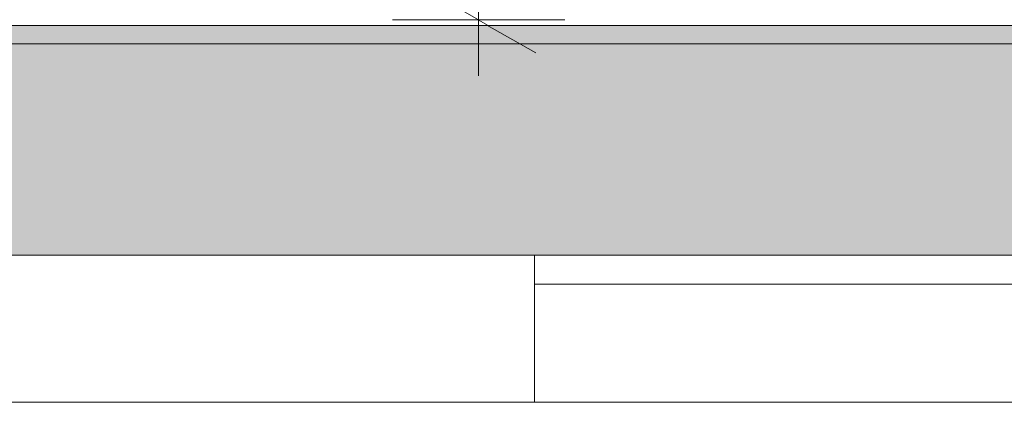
# Model space of a CAD drawing. Header units: millimetres. Extents: x 0 to 650, y -1 to 707.
# Tile 68 of 256: x 427 to 452, y 326 to 336. Entities that reach past the tile are written whole.
import ezdxf
from ezdxf.xclip import XClip

# ---------------------------------------------------------------- set-up
doc = ezdxf.new("R2010")
doc.units = ezdxf.units.MM
doc.header["$MEASUREMENT"] = 0
doc.header["$XCLIPFRAME"] = 0
doc.linetypes.add('Wipeout_Contour', pattern=[1000, 0, -1000])
for name, color, linetype in [('Cobertura.ARQ', 7, 'Continuous'), ('Cotas - Geral.2D', 7, 'Continuous'), ('Desenho 2D - Geral.2D', 7, 'Continuous'), ('Laje.ARQ', 7, 'Continuous')]:
    doc.layers.add(name, color=color, linetype=linetype)

# ---------------------------------------------------------------- blocks, each defined once
blk = doc.blocks.new('Desenho_2_2', base_point=(960.574, 336.178))
at = {"color": 254, "linetype": 'Wipeout_Contour', "lineweight": 0, "ltscale": 2371.362216}
blk.add_wipeout([(353.249, 336.028), (611.959, 336.028), (611.959, 336.187), (353.249, 336.187)], dxfattribs=at).dxf.layer = 'Cobertura.ARQ'
at = {"color": 254, "linetype": 'Wipeout_Contour', "lineweight": 0, "ltscale": 2791.215715}
blk.add_wipeout([(459.548, 329.265), (440.048, 329.265), (440.048, 326.178), (459.554, 326.178), (459.554, 328.988)], dxfattribs=at).dxf.layer = 'Laje.ARQ'
at = {"layer": 'Cotas - Geral.2D', "color": 7, "linetype": 'Continuous', "lineweight": 0}
for p, q in [((438.584, 336.178), (438.584, 362.878)), ((440.834, 336.178), (436.334, 336.178))]:
    blk.add_line(p, q, dxfattribs=at)
at = {"color": 254, "linetype": 'Wipeout_Contour', "lineweight": 0, "ltscale": 2061.961006}
blk.add_wipeout([(353.249, 330.028), (353.249, 326.178), (440.048, 326.178), (440.048, 330.028)], dxfattribs=at).dxf.layer = 'Laje.ARQ'
at = {"layer": 'Laje.ARQ', "color": 83, "linetype": 'Continuous', "lineweight": 0}
for p, q in [((353.249, 326.178), (440.048, 326.178)), ((440.048, 326.178), (459.554, 326.178))]:
    blk.add_line(p, q, dxfattribs=at)
at = {"color": 254, "linetype": 'Wipeout_Contour', "lineweight": 0, "ltscale": 2230.743716}
blk.add_wipeout([(440.048, 330.028), (440.048, 329.265), (459.548, 329.265), (459.548, 330.028)], dxfattribs=at).dxf.layer = 'Cobertura.ARQ'
at = {"layer": 'Cobertura.ARQ', "color": 7, "linetype": 'Continuous', "lineweight": 0}
blk.add_line((459.548, 329.265), (440.048, 329.265), dxfattribs=at)
at = {"layer": 'Laje.ARQ', "color": 83, "linetype": 'Continuous', "lineweight": 0}
blk.add_line((440.048, 326.178), (440.048, 329.548), dxfattribs=at)
at = {"color": 254, "linetype": 'Wipeout_Contour', "lineweight": 0, "ltscale": 2382.871991}
blk.add_wipeout([(622.578, 336.028), (353.249, 336.028), (353.249, 330.028), (622.578, 330.028)], dxfattribs=at).dxf.layer = 'Laje.ARQ'
at = {"layer": 'Laje.ARQ', "linetype": 'Continuous', "lineweight": 0}
h = blk.add_hatch(dxfattribs=at)
h.set_pattern_fill('Concreto_Celular_0002', color=83, style=0, pattern_type=2)
h.set_pattern_definition([(0, (960.574, 336.178), (0, 7.79423), [0.4875, -4.0125]), (0, (962.824, 340.075), (0, 7.79423), [0.4875, -4.0125]), (60, (960.574, 336.178), (-6.75, 3.89711), [0.4875, -4.0125]), (60, (965.074, 336.178), (-6.75, 3.89711), [0.4875, -4.0125]), (120, (961.0616, 336.178), (6.75, 3.89711), [0.4875, -4.0125]), (120, (965.5616, 336.178), (6.75, 3.89711), [0.4875, -4.0125]), (0, (960.5741, 336.928), (0, 1.5), [0, -1.5, 0, -2.25]), (45, (961.3241, 336.928), (-1.06066, 1.06066), [0, -1.125, 0, -1.875])])
h.paths.add_polyline_path([(622.578, 336.028), (353.249, 336.028), (353.249, 330.028), (622.578, 330.028)])
at = {"layer": 'Cobertura.ARQ', "color": 7, "linetype": 'Continuous', "lineweight": 0}
blk.add_line((440.048, 329.548), (440.048, 330.028), dxfattribs=at)
at = {"layer": 'Cotas - Geral.2D', "color": 7, "linetype": 'Continuous', "lineweight": 0}
for p, q in [((437.084, 337.044), (440.084, 335.312)), ((438.584, 334.711), (438.584, 336.178))]:
    blk.add_line(p, q, dxfattribs=at)
at = {"layer": 'Desenho 2D - Geral.2D', "color": 7, "linetype": 'Continuous', "lineweight": 0}
blk.add_line((351.923, 335.549), (633.514, 335.549), dxfattribs=at)
at = {"layer": 'Laje.ARQ', "color": 7, "linetype": 'Continuous', "lineweight": 0}
for p, q in [((622.578, 336.028), (353.249, 336.028)), ((622.578, 330.028), (353.249, 330.028))]:
    blk.add_line(p, q, dxfattribs=at)

msp = doc.modelspace()

# ---------------------------------------------------------------- block references
at = {"color": 7, "linetype": 'Continuous', "lineweight": 0}
ref = msp.add_blockref('Desenho_2_2', (960.574, 336.178), dxfattribs=at)
XClip(ref).set_block_clipping_path([(351.923237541, 325.8360772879), (633.5139366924, 392.5007536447)])

doc.saveas('drawing.dxf')
